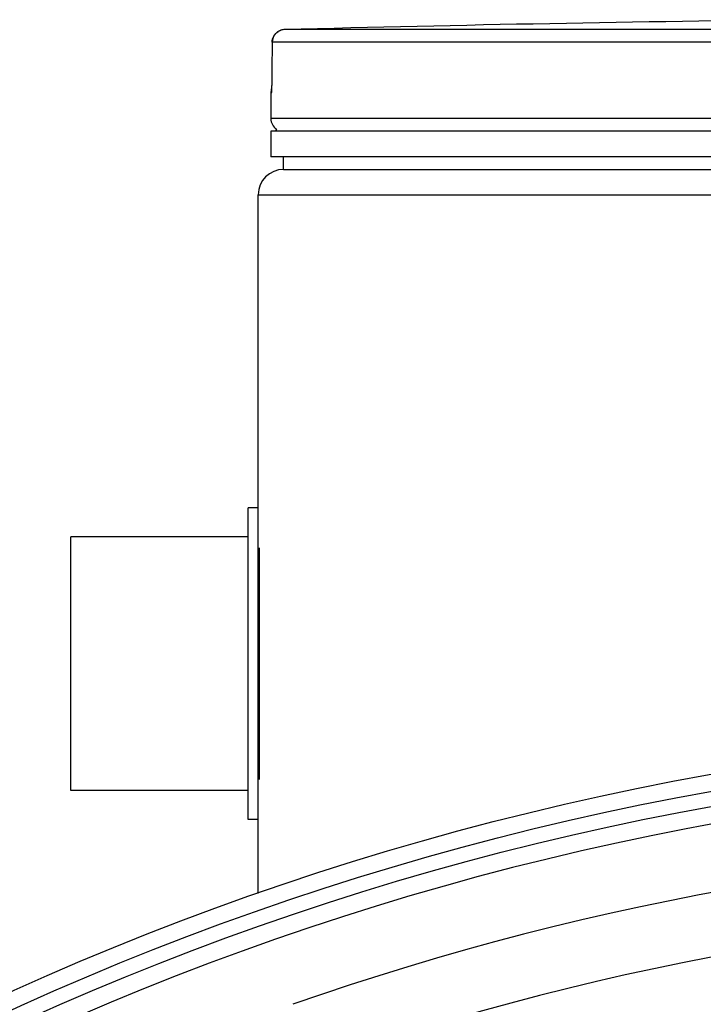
# Model space of a CAD drawing. Header units: millimetres. Extents: x 0 to 297, y 0 to 210.
# Tile 23 of 29: x 245.54 to 250.94, y 174.3 to 182.07. Entities that reach past the tile are written whole.
import ezdxf

# ---------------------------------------------------------------- set-up
doc = ezdxf.new("R2010")
doc.units = ezdxf.units.MM
doc.header["$LTSCALE"] = 16.335
doc.layers.get('0').update_dxf_attribs({"linetype": 'CONTINUOUS'})
doc.layers.add('01_GLOBAL', color=7, linetype='CONTINUOUS')
doc.layers.add('AXES_REF', color=7, linetype='CONTINUOUS')

msp = doc.modelspace()

# ---------------------------------------------------------------- linework, layer by layer
at = {"color": 9, "linetype": 'Continuous'}
for p, q in [((254.7334, 181.9908), (247.6292, 181.9908)), ((247.5319, 181.8908), (247.5305, 181.666)), ((247.5319, 181.8908), (247.5318, 181.8917)), ((254.7283, 181.8908), (247.5319, 181.8908)), ((247.5305, 181.666), (247.5304, 181.6666)), ((247.5235, 181.4906), (247.5218, 181.4906)), ((254.9218, 181.2883), (247.5218, 181.2883)), ((247.5618, 181.1923), (247.5941, 181.1923)), ((249.7292, 181.1923), (250.0023, 181.1923)), ((247.4318, 176.075), (247.4318, 177.9016))]:
    msp.add_line(p, q, dxfattribs=at)
at = {"color": 7, "linetype": 'Continuous'}
for p, q in [((247.5318, 181.8915), (247.5304, 181.6666)), ((247.5303, 181.6477), (247.53, 181.6307)), ((247.5304, 181.6666), (247.5303, 181.6477)), ((247.5282, 181.5584), (247.5277, 181.5472)), ((247.5286, 181.5707), (247.5282, 181.5584)), ((247.529, 181.5843), (247.5286, 181.5707)), ((247.5294, 181.5989), (247.529, 181.5843)), ((247.5297, 181.6144), (247.5294, 181.5989)), ((247.53, 181.6307), (247.5297, 181.6144)), ((247.5218, 181.4906), (247.5218, 181.2883)), ((247.5277, 181.5472), (247.5273, 181.5373)), ((247.5218, 181.1883), (247.5218, 180.9883)), ((254.9218, 181.1883), (247.5218, 181.1883)), ((247.5618, 181.1883), (247.5618, 181.1923)), ((254.9218, 180.9883), (247.5218, 180.9883)), ((247.6218, 180.8883), (247.6218, 180.9883)), ((247.6218, 180.8883), (254.9218, 180.8883)), ((247.3418, 175.7583), (247.3418, 178.2183)), ((247.4218, 178.2183), (247.3418, 178.2183)), ((247.4218, 175.7583), (247.4218, 178.2183)), ((245.9418, 175.9883), (245.9418, 177.9883)), ((247.3418, 177.9883), (245.9418, 177.9883)), ((247.3418, 175.9883), (245.9418, 175.9883)), ((247.4218, 175.7583), (247.3418, 175.7583))]:
    msp.add_line(p, q, dxfattribs=at)
for points in [[(247.5266, 181.525), (247.5262, 181.5184), (247.526, 181.5157), (247.5258, 181.5133), (247.5257, 181.5113), (247.5255, 181.5097), (247.5254, 181.5085), (247.5254, 181.5081)], [(247.5273, 181.5373), (247.5268, 181.5287), (247.5266, 181.525)]]:
    msp.add_lwpolyline(points, dxfattribs=at)
for centre, radius, start, end in [((255.1218, -106.7617), 288.8497, 90.655481, 91.486375), ((247.6318, 181.8908), 0.1, 91.49032, 179.52861), ((247.6218, 181.4906), 0.1, 163.05326, 180), ((247.6218, 181.2883), 0.1, 180, 235.73564), ((247.5878, 181.1923), 0.026, 148.62171, 180), ((255.1218, 153.0883), 23, 262.15697, 262.09551)]:
    msp.add_arc(centre, radius, start, end, dxfattribs=at)
at = {"color": 9, "linetype": 'Continuous'}
for centre, radius, start, end in [((247.6316, 181.8914), 0.0994, 114.70594, 121.53517), ((247.6316, 181.8915), 0.0993, 107.73051, 114.68278), ((247.632, 181.8902), 0.1006, 106.15133, 107.74449), ((247.6321, 181.8899), 0.101, 100.57351, 106.15056), ((247.632, 181.8902), 0.1006, 98.87081, 100.57313), ((247.6318, 181.8917), 0.0992, 91.51203, 98.8876), ((247.6236, 181.4905), 0.1, 169.25753, 179.96117), ((255.1218, 153.0883), 22.4746, 70.70469, 109.29531), ((255.1218, 153.0883), 21.9752, 70.70469, 109.29531)]:
    msp.add_arc(centre, radius, start, end, dxfattribs=at)
msp.add_open_spline([(247.5319, 181.8908), (247.5319, 181.9234), (247.5519, 181.9591), (247.5797, 181.9761)], degree=3, dxfattribs=at)
for points, knots in [([(247.5305, 181.666), (247.5303, 181.6369), (247.5297, 181.5996), (247.5285, 181.5623), (247.5282, 181.5542)], [0, 0, 0, 0, 0.781563, 1, 1, 1, 1]), ([(247.5282, 181.5542), (247.5276, 181.5385), (247.5206, 181.5248), (247.5291, 181.4907), (247.5235, 181.4906)], [0, 0, 0, 0, 0.737793, 1, 1, 1, 1])]:
    msp.add_open_spline(points, degree=3, knots=knots, dxfattribs=at)
at = {"layer": '01_GLOBAL', "color": 7, "linetype": 'Continuous'}
for p, q in [((247.6218, 180.8883), (254.9218, 180.8883)), ((247.4218, 178.2183), (247.4218, 180.6883)), ((247.4218, 175.1745), (247.4218, 175.7583))]:
    msp.add_line(p, q, dxfattribs=at)
at = {"layer": '01_GLOBAL', "color": 9, "linetype": 'Continuous'}
msp.add_line((247.4218, 180.6883), (254.9218, 180.6883), dxfattribs=at)
at = {"layer": '01_GLOBAL', "color": 7, "linetype": 'Continuous'}
msp.add_arc((247.6218, 180.6883), 0.2, 90, 180, dxfattribs=at)
at = {"layer": 'AXES_REF', "color": 7, "linetype": 'Continuous'}
for radius in [23.39, 23.14]:
    msp.add_circle((255.1218, 153.0883), radius, dxfattribs=at)
at = {"layer": 'AXES_REF', "color": 9, "linetype": 'Continuous'}
msp.add_circle((255.1218, 153.0883), 23.2576, dxfattribs=at)

doc.saveas('drawing.dxf')
